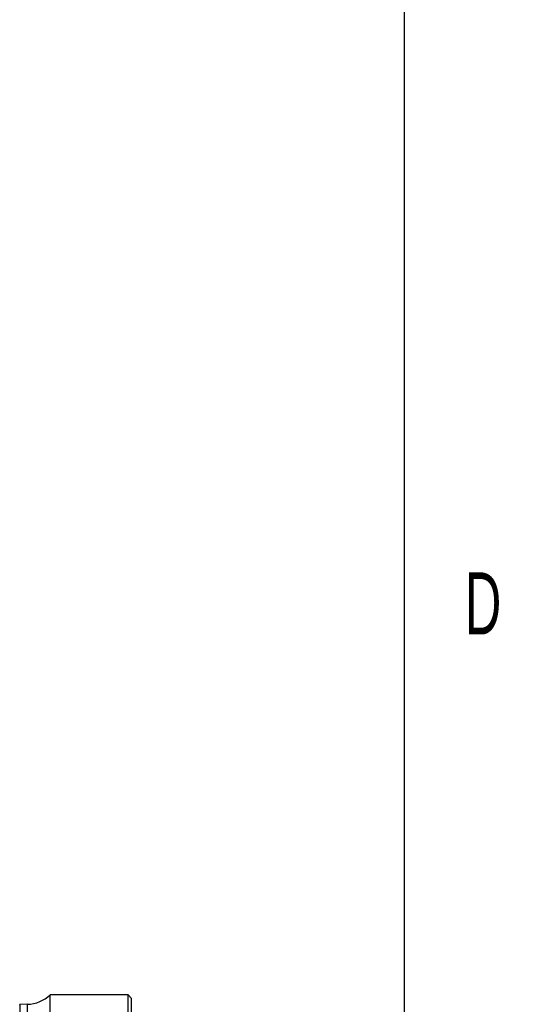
# Model space of a CAD drawing. Extents: x 0 to 4205, y 0 to 2970.
# Tile 55 of 68: x 4047 to 4187, y 1557 to 1835. Entities that reach past the tile are written whole.
import ezdxf

# ---------------------------------------------------------------- set-up
doc = ezdxf.new("R2010")
doc.units = 0
doc.header["$LTSCALE"] = 5
doc.layers.get('0').update_dxf_attribs({"linetype": 'CONTINUOUS'})
doc.styles.add('SLDTEXTSTYLE0', font='TXT', dxfattribs={"width": 0.605})

msp = doc.modelspace()

# ---------------------------------------------------------------- linework, layer by layer
at = {"color": 7, "linetype": 'CONTINUOUS'}
for p, q in [((4155, 2920), (4155, 50)), ((4077.23, 1560.13), (4055.32, 1560.13)), ((4055.32, 1505.17), (4055.32, 1560.13)), ((4078.23, 1559.13), (4077.23, 1560.13)), ((4077.23, 1245.13), (4077.23, 1560.13)), ((4078.23, 1246.13), (4078.23, 1559.13)), ((4048.86, 1557.46), (4046.7, 1557.39))]:
    msp.add_line(p, q, dxfattribs=at)
at = {"color": 8, "linetype": 'CONTINUOUS'}
msp.add_line((4048.86, 1503.63), (4048.86, 1557.46), dxfattribs=at)
at = {"color": 7, "linetype": 'CONTINUOUS'}
msp.add_arc((4048.51, 1567.46), 10, 272.0034, 312.9116, dxfattribs=at)
at = {"color": 8, "linetype": 'CONTINUOUS'}
msp.add_open_spline([(4046.71, 1557.23), (4046.71, 1557.26), (4046.71, 1557.7), (4046.71, 1554.95), (4046.71, 1553.58), (4046.71, 1549.12), (4046.71, 1544.18), (4046.71, 1537.64), (4046.71, 1530.02), (4046.71, 1524.51), (4046.71, 1521.57)], degree=3, knots=[0, 0, 0, 0, 0.002123, 0.034449, 0.105123, 0.213514, 0.358658, 0.539241, 0.753668, 1, 1, 1, 1], dxfattribs=at)

# ---------------------------------------------------------------- texts
at = {"color": 7, "linetype": 'CONTINUOUS', "insert": (4172.09, 1679.16), "char_height": 17.5, "attachment_point": 1, "style": 'SLDTEXTSTYLE0'}
msp.add_mtext('D', dxfattribs=at)

doc.saveas('drawing.dxf')
